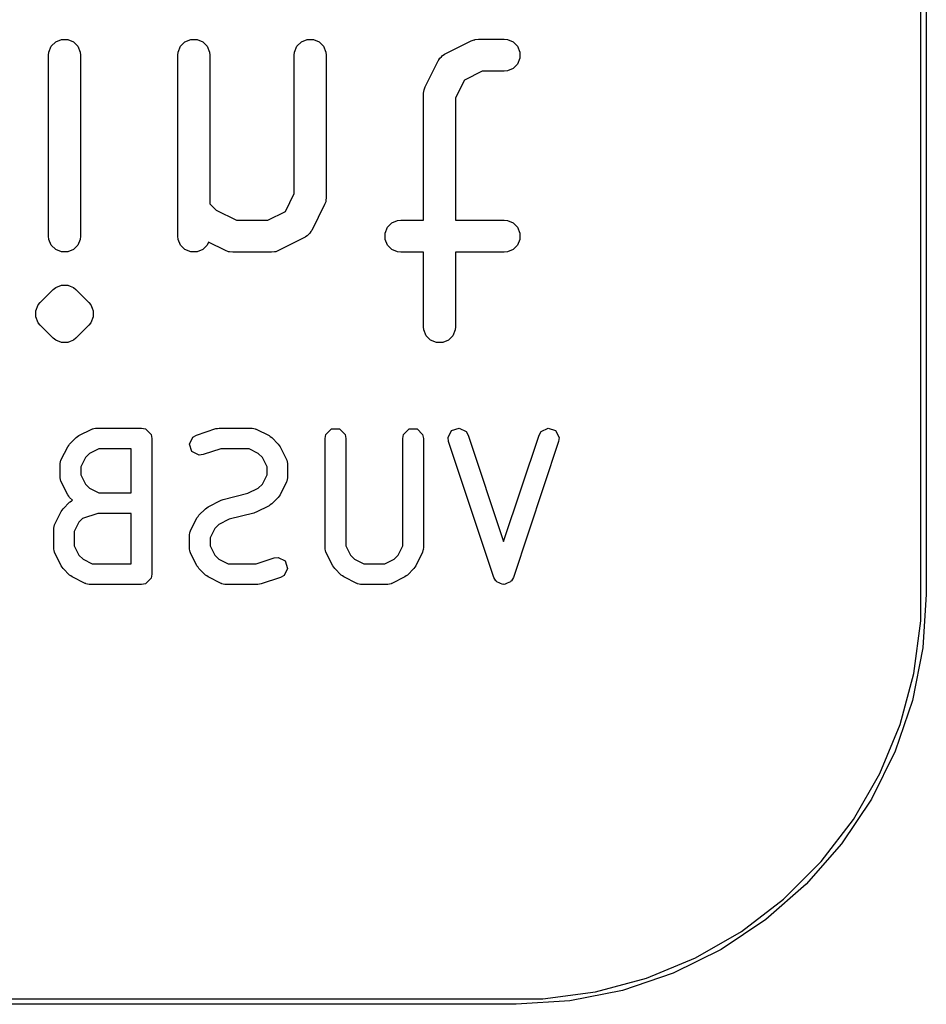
# Model space of a CAD drawing. Extents: x 94.3 to 121.8, y -81.7 to -63.9.
# Tile 22 of 32: x 114.7 to 118.9, y -81.7 to -77.1. Entities that reach past the tile are written whole.
import ezdxf

# ---------------------------------------------------------------- set-up
doc = ezdxf.new("R2010")
doc.units = 0
doc.layers.add('BLACK', color=7, linetype='CONTINUOUS')

msp = doc.modelspace()

# ---------------------------------------------------------------- linework, layer by layer
at = {"layer": 'BLACK', "linetype": 'CONTINUOUS'}
for p, q in [((118.876, -79.821), (118.876, -65.851)), ((118.9014, -65.851), (118.9014, -79.821)), ((114.797392, -77.285641), (114.808591, -77.258605)), ((114.808591, -77.258605), (114.829283, -77.237913)), ((114.829283, -77.237913), (114.856319, -77.226714)), ((114.856319, -77.226714), (114.885583, -77.226714)), ((114.885583, -77.226714), (114.912619, -77.237913)), ((114.912619, -77.237913), (114.933311, -77.258605)), ((114.933311, -77.258605), (114.94451, -77.285641)), ((115.402154, -77.285641), (115.413353, -77.258605)), ((115.413353, -77.258605), (115.434045, -77.237913)), ((115.434045, -77.237913), (115.461081, -77.226714)), ((115.461081, -77.226714), (115.490345, -77.226714)), ((115.490345, -77.226714), (115.517381, -77.237913)), ((115.517381, -77.237913), (115.538073, -77.258605)), ((115.538073, -77.258605), (115.549272, -77.285641)), ((115.94644, -77.285641), (115.957639, -77.258605)), ((115.957639, -77.258605), (115.978331, -77.237913)), ((115.978331, -77.237913), (116.005367, -77.226714)), ((116.005367, -77.226714), (116.034631, -77.226714)), ((116.034631, -77.226714), (116.061667, -77.237913)), ((116.061667, -77.237913), (116.082359, -77.258605)), ((116.082359, -77.258605), (116.093558, -77.285641)), ((116.651697, -77.293668), (116.772649, -77.233191)), ((116.772649, -77.233191), (116.78638, -77.227936)), ((116.78638, -77.227936), (116.789069, -77.227744)), ((116.789069, -77.227744), (116.791558, -77.226714)), ((116.791558, -77.226714), (116.80619, -77.225273)), ((116.80619, -77.225273), (116.927142, -77.225273)), ((116.927142, -77.225273), (116.941774, -77.226714)), ((116.941774, -77.226714), (116.96881, -77.237913)), ((116.96881, -77.237913), (116.989502, -77.258605)), ((116.989502, -77.258605), (117.000701, -77.285641)), ((114.795951, -77.300273), (114.797392, -77.285641)), ((114.795951, -78.14694), (114.795951, -77.300273)), ((114.94451, -77.285641), (114.945951, -77.300273)), ((114.945951, -77.300273), (114.945951, -78.14694)), ((115.400713, -77.300273), (115.402154, -77.285641)), ((115.400713, -78.14694), (115.400713, -77.300273)), ((115.549272, -77.285641), (115.550713, -77.300273)), ((115.550713, -77.300273), (115.550713, -77.994921)), ((115.944999, -77.300273), (115.94644, -77.285641)), ((115.944999, -77.947807), (115.944999, -77.300273)), ((116.093558, -77.285641), (116.094999, -77.300273)), ((116.094999, -77.300273), (116.094999, -77.965511)), ((116.633094, -77.308603), (116.639254, -77.301501)), ((116.639254, -77.301501), (116.646654, -77.296842)), ((116.646654, -77.296842), (116.648096, -77.295592)), ((116.648096, -77.295592), (116.649253, -77.295206)), ((116.649253, -77.295206), (116.651697, -77.293668)), ((117.000701, -77.285641), (117.000701, -77.314905)), ((116.557679, -77.448161), (116.618156, -77.327208)), ((116.618156, -77.327208), (116.619696, -77.32476)), ((116.619696, -77.32476), (116.620081, -77.323608)), ((116.620081, -77.323608), (116.621326, -77.322171)), ((116.621326, -77.322171), (116.625989, -77.314766)), ((116.625989, -77.314766), (116.633094, -77.308603)), ((116.989502, -77.341941), (116.96881, -77.362633)), ((117.000701, -77.314905), (116.989502, -77.341941)), ((116.823896, -77.375273), (116.741139, -77.416651)), ((116.927142, -77.375273), (116.823896, -77.375273)), ((116.941774, -77.373832), (116.927142, -77.375273)), ((116.96881, -77.362633), (116.941774, -77.373832)), ((116.741139, -77.416651), (116.699761, -77.499407)), ((116.549761, -77.481702), (116.551202, -77.46707)), ((116.549761, -78.07194), (116.549761, -77.481702)), ((116.551202, -77.46707), (116.552232, -77.464581)), ((116.552232, -77.464581), (116.552424, -77.461892)), ((116.552424, -77.461892), (116.557679, -77.448161)), ((116.699761, -77.499407), (116.699761, -78.07194)), ((115.903621, -78.030562), (115.944999, -77.947807)), ((115.550713, -77.994921), (115.580616, -78.024824)), ((116.092336, -77.98532), (116.087081, -77.999052)), ((116.092526, -77.982632), (116.092336, -77.98532)), ((116.093558, -77.980143), (116.092526, -77.982632)), ((116.094999, -77.965511), (116.093558, -77.980143)), ((115.580616, -78.024824), (115.674847, -78.07194)), ((115.820866, -78.07194), (115.903621, -78.030562)), ((116.087081, -77.999052), (116.026605, -78.120005)), ((115.674847, -78.07194), (115.820866, -78.07194)), ((116.380973, -78.105272), (116.401665, -78.08458)), ((116.401665, -78.08458), (116.428701, -78.073381)), ((116.428701, -78.073381), (116.443333, -78.07194)), ((116.443333, -78.07194), (116.549761, -78.07194)), ((116.699761, -78.07194), (116.927142, -78.07194)), ((116.927142, -78.07194), (116.941774, -78.073381)), ((116.941774, -78.073381), (116.96881, -78.08458)), ((116.96881, -78.08458), (116.989502, -78.105272)), ((116.018773, -78.132448), (116.011665, -78.138611)), ((116.023434, -78.125042), (116.018773, -78.132448)), ((116.02468, -78.123606), (116.023434, -78.125042)), ((116.025064, -78.122452), (116.02468, -78.123606)), ((116.026605, -78.120005), (116.025064, -78.122452)), ((116.369774, -78.132308), (116.380973, -78.105272)), ((116.369774, -78.161572), (116.369774, -78.132308)), ((116.989502, -78.105272), (117.000701, -78.132308)), ((117.000701, -78.132308), (117.000701, -78.161572)), ((114.797392, -78.161572), (114.795951, -78.14694)), ((114.808591, -78.188608), (114.797392, -78.161572)), ((114.94451, -78.161572), (114.933311, -78.188608)), ((114.945951, -78.14694), (114.94451, -78.161572)), ((115.402154, -78.161572), (115.400713, -78.14694)), ((115.413353, -78.188608), (115.402154, -78.161572)), ((115.544026, -78.174234), (115.538073, -78.188608)), ((115.623601, -78.214022), (115.544026, -78.174234)), ((115.993064, -78.153546), (115.872112, -78.214022)), ((115.99551, -78.152005), (115.993064, -78.153546)), ((115.996665, -78.151621), (115.99551, -78.152005)), ((115.998102, -78.150374), (115.996665, -78.151621)), ((116.005506, -78.145714), (115.998102, -78.150374)), ((116.011665, -78.138611), (116.005506, -78.145714)), ((116.380973, -78.188608), (116.369774, -78.161572)), ((117.000701, -78.161572), (116.989502, -78.188608)), ((114.829283, -78.2093), (114.808591, -78.188608)), ((114.856319, -78.220499), (114.829283, -78.2093)), ((114.885583, -78.220499), (114.856319, -78.220499)), ((114.912619, -78.2093), (114.885583, -78.220499)), ((114.933311, -78.188608), (114.912619, -78.2093)), ((115.434045, -78.2093), (115.413353, -78.188608)), ((115.461081, -78.220499), (115.434045, -78.2093)), ((115.490345, -78.220499), (115.461081, -78.220499)), ((115.517381, -78.2093), (115.490345, -78.220499)), ((115.538073, -78.188608), (115.517381, -78.2093)), ((115.637332, -78.219277), (115.623601, -78.214022)), ((115.640021, -78.219468), (115.637332, -78.219277)), ((115.64251, -78.220499), (115.640021, -78.219468)), ((115.657142, -78.22194), (115.64251, -78.220499)), ((115.838571, -78.22194), (115.657142, -78.22194)), ((115.853203, -78.220499), (115.838571, -78.22194)), ((115.855692, -78.219467), (115.853203, -78.220499)), ((115.85838, -78.219277), (115.855692, -78.219467)), ((115.872112, -78.214022), (115.85838, -78.219277)), ((116.401665, -78.2093), (116.380973, -78.188608)), ((116.428701, -78.220499), (116.401665, -78.2093)), ((116.443333, -78.22194), (116.428701, -78.220499)), ((116.549761, -78.22194), (116.443333, -78.22194)), ((116.549761, -78.570273), (116.549761, -78.22194)), ((116.927142, -78.22194), (116.699761, -78.22194)), ((116.699761, -78.22194), (116.699761, -78.570273)), ((116.941774, -78.220499), (116.927142, -78.22194)), ((116.96881, -78.2093), (116.941774, -78.220499)), ((116.989502, -78.188608), (116.96881, -78.2093)), ((114.757442, -78.456764), (114.817918, -78.396288)), ((114.817918, -78.396288), (114.829283, -78.386961)), ((114.829283, -78.386961), (114.829285, -78.38696)), ((114.829285, -78.38696), (114.856319, -78.375762)), ((114.856319, -78.375762), (114.885582, -78.375762)), ((114.885582, -78.375762), (114.885583, -78.375762)), ((114.885583, -78.375762), (114.896781, -78.3804)), ((114.896781, -78.3804), (114.912618, -78.38696)), ((114.912618, -78.38696), (114.923984, -78.396288)), ((114.923984, -78.396288), (114.984461, -78.456764)), ((114.748115, -78.468129), (114.757442, -78.456764)), ((114.984461, -78.456764), (114.993788, -78.468129)), ((114.736916, -78.495166), (114.748115, -78.468129)), ((114.736916, -78.524428), (114.736916, -78.495166)), ((114.993788, -78.468129), (114.993789, -78.46813)), ((114.993789, -78.46813), (114.999891, -78.482862)), ((114.999891, -78.482862), (115.004987, -78.495165)), ((115.004987, -78.495165), (115.004987, -78.524428)), ((114.748115, -78.551465), (114.736916, -78.524428)), ((115.004987, -78.524428), (114.993789, -78.551464)), ((114.757442, -78.56283), (114.748115, -78.551465)), ((114.817918, -78.623306), (114.757442, -78.56283)), ((114.984461, -78.56283), (114.923984, -78.623306)), ((114.993788, -78.551465), (114.984461, -78.56283)), ((114.993789, -78.551464), (114.993788, -78.551465)), ((116.551202, -78.584905), (116.549761, -78.570273)), ((116.562401, -78.611941), (116.551202, -78.584905)), ((116.69832, -78.584905), (116.687121, -78.611941)), ((116.699761, -78.570273), (116.69832, -78.584905)), ((114.829283, -78.632633), (114.817918, -78.623306)), ((114.856319, -78.643832), (114.829283, -78.632633)), ((114.896781, -78.639193), (114.885583, -78.643832)), ((114.912618, -78.632634), (114.896781, -78.639193)), ((114.923984, -78.623306), (114.912618, -78.632634)), ((116.583093, -78.632633), (116.562401, -78.611941)), ((116.610129, -78.643832), (116.583093, -78.632633)), ((116.666429, -78.632633), (116.639393, -78.643832)), ((116.687121, -78.611941), (116.666429, -78.632633)), ((114.85632, -78.643832), (114.856319, -78.643832)), ((114.885582, -78.643832), (114.85632, -78.643832)), ((114.885583, -78.643832), (114.885582, -78.643832)), ((116.639393, -78.643832), (116.610129, -78.643832)), ((114.937297, -79.079341), (114.997773, -79.049103)), ((114.997773, -79.049103), (115.000105, -79.048464)), ((115.000105, -79.048464), (115.000888, -79.047682)), ((115.000888, -79.047682), (115.008474, -79.046172)), ((115.008474, -79.046172), (115.015935, -79.04413)), ((115.015935, -79.04413), (115.016984, -79.044479)), ((115.016984, -79.044479), (115.019356, -79.044008)), ((115.019356, -79.044008), (115.231023, -79.044008)), ((115.231023, -79.044008), (115.249491, -79.047682)), ((115.249491, -79.047682), (115.275609, -79.0738)), ((115.487905, -79.076723), (115.578619, -79.046485)), ((115.578619, -79.046485), (115.586289, -79.045518)), ((115.586289, -79.045518), (115.59388, -79.044008)), ((115.59388, -79.044008), (115.745071, -79.044008)), ((115.745071, -79.044008), (115.747442, -79.044479)), ((115.747442, -79.044479), (115.748492, -79.04413)), ((115.748492, -79.04413), (115.755952, -79.046172)), ((115.755952, -79.046172), (115.763539, -79.047682)), ((115.763539, -79.047682), (115.764321, -79.048464)), ((115.764321, -79.048464), (115.766654, -79.049103)), ((115.766654, -79.049103), (115.827129, -79.079341)), ((116.09358, -79.0738), (116.119698, -79.047682)), ((116.119698, -79.047682), (116.156634, -79.047682)), ((116.156634, -79.047682), (116.182752, -79.0738)), ((116.456437, -79.0738), (116.482555, -79.047682)), ((116.482555, -79.047682), (116.519491, -79.047682)), ((116.519491, -79.047682), (116.545609, -79.0738)), ((116.664552, -79.088847), (116.68107, -79.05581)), ((116.68107, -79.05581), (116.716111, -79.04413)), ((116.716111, -79.04413), (116.749148, -79.060648)), ((117.099565, -79.060648), (117.132602, -79.044129)), ((117.132602, -79.044129), (117.167643, -79.05581)), ((117.167643, -79.05581), (117.184161, -79.088847)), ((114.894517, -79.118619), (114.924755, -79.088381)), ((114.924755, -79.088381), (114.931183, -79.084085)), ((114.931183, -79.084085), (114.937297, -79.079341)), ((115.275609, -79.0738), (115.279283, -79.092268)), ((115.279283, -79.092268), (115.279283, -79.727268)), ((115.455028, -79.119085), (115.471546, -79.086048)), ((115.471546, -79.086048), (115.487905, -79.076723)), ((115.827129, -79.079341), (115.833239, -79.084083)), ((115.833239, -79.084083), (115.839672, -79.088381)), ((115.839672, -79.088381), (115.86991, -79.118619)), ((116.089906, -79.092268), (116.09358, -79.0738)), ((116.089906, -79.606315), (116.089906, -79.092268)), ((116.182752, -79.0738), (116.186426, -79.092268)), ((116.186426, -79.092268), (116.186426, -79.594922)), ((116.452763, -79.092268), (116.456437, -79.0738)), ((116.452763, -79.594922), (116.452763, -79.092268)), ((116.545609, -79.0738), (116.549283, -79.092268)), ((116.549283, -79.092268), (116.549283, -79.606315)), ((116.666907, -79.107529), (116.664552, -79.088847)), ((116.749148, -79.060648), (116.758473, -79.077007)), ((116.758473, -79.077007), (116.924356, -79.574657)), ((116.924356, -79.574657), (117.09024, -79.077006)), ((117.09024, -79.077006), (117.099565, -79.060648)), ((117.184161, -79.088847), (117.181807, -79.107529)), ((114.855239, -79.191637), (114.885477, -79.131162)), ((114.885477, -79.131162), (114.890219, -79.125051)), ((114.890219, -79.125051), (114.894517, -79.118619)), ((115.030748, -79.140528), (114.987467, -79.162168)), ((115.182763, -79.140528), (115.030748, -79.140528)), ((115.182763, -79.346389), (115.182763, -79.140528)), ((115.466708, -79.154126), (115.455028, -79.119085)), ((115.60171, -79.140528), (115.518427, -79.168289)), ((115.733678, -79.140528), (115.60171, -79.140528)), ((115.77696, -79.162169), (115.733678, -79.140528)), ((115.86991, -79.118619), (115.874205, -79.125047)), ((115.874205, -79.125047), (115.87895, -79.131161)), ((115.87895, -79.131161), (115.909188, -79.191637)), ((116.878574, -79.742529), (116.666907, -79.107529)), ((117.181807, -79.107529), (116.97014, -79.742529)), ((114.852308, -79.202338), (114.853818, -79.194752)), ((114.853818, -79.194752), (114.8546, -79.193969)), ((114.8546, -79.193969), (114.855239, -79.191637)), ((114.968305, -79.181331), (114.946664, -79.224613)), ((114.987467, -79.162168), (114.968305, -79.181331)), ((115.499745, -79.170644), (115.466708, -79.154126)), ((115.518427, -79.168289), (115.499745, -79.170644)), ((115.796122, -79.181331), (115.77696, -79.162169)), ((115.817763, -79.224612), (115.796122, -79.181331)), ((115.909188, -79.191637), (115.909826, -79.193969)), ((115.909826, -79.193969), (115.910609, -79.194752)), ((115.910609, -79.194752), (115.912118, -79.202338)), ((114.850144, -79.21322), (114.850615, -79.210848)), ((114.850144, -79.273696), (114.850144, -79.21322)), ((114.850266, -79.209799), (114.852308, -79.202338)), ((114.850615, -79.210848), (114.850266, -79.209799)), ((114.946664, -79.224613), (114.946664, -79.262303)), ((115.817763, -79.262303), (115.817763, -79.224612)), ((115.912118, -79.202338), (115.914161, -79.209799)), ((115.914161, -79.209799), (115.913811, -79.210848)), ((115.913811, -79.210848), (115.914283, -79.21322)), ((115.914283, -79.21322), (115.914283, -79.273696)), ((114.850615, -79.276067), (114.850144, -79.273696)), ((114.850266, -79.277117), (114.850615, -79.276067)), ((114.852308, -79.284577), (114.850266, -79.277117)), ((114.853818, -79.292164), (114.852308, -79.284577)), ((114.946664, -79.262303), (114.968305, -79.305585)), ((115.796122, -79.305584), (115.817763, -79.262303)), ((115.912118, -79.284577), (115.910609, -79.292164)), ((115.914161, -79.277117), (115.912118, -79.284577)), ((115.914283, -79.273696), (115.913811, -79.276067)), ((115.913811, -79.276067), (115.914161, -79.277117)), ((114.8546, -79.292946), (114.853818, -79.292164)), ((114.855239, -79.295279), (114.8546, -79.292946)), ((114.885477, -79.355754), (114.855239, -79.295279)), ((114.968305, -79.305585), (114.987467, -79.324747)), ((114.987467, -79.324747), (115.030749, -79.346389)), ((115.728225, -79.349115), (115.776959, -79.324747)), ((115.776959, -79.324747), (115.796122, -79.305584)), ((115.909188, -79.295279), (115.87895, -79.355755)), ((115.909826, -79.292946), (115.909188, -79.295279)), ((115.910609, -79.292164), (115.909826, -79.292946)), ((114.890219, -79.361864), (114.885477, -79.355754)), ((114.894517, -79.368297), (114.890219, -79.361864)), ((114.907984, -79.381764), (114.894517, -79.368297)), ((115.030749, -79.346389), (115.182763, -79.346389)), ((115.607633, -79.380325), (115.612413, -79.378068)), ((115.612413, -79.378068), (115.728225, -79.349115)), ((115.86991, -79.368297), (115.839672, -79.398535)), ((115.874205, -79.361868), (115.86991, -79.368297)), ((115.87895, -79.355755), (115.874205, -79.361868)), ((114.859981, -79.427432), (114.864279, -79.421)), ((114.864279, -79.421), (114.894517, -79.390762)), ((114.894517, -79.390762), (114.896526, -79.389419)), ((114.896526, -79.389419), (114.897022, -79.388429)), ((114.897022, -79.388429), (114.903742, -79.384598)), ((114.903742, -79.384598), (114.907984, -79.381764)), ((115.499279, -79.451238), (115.529517, -79.421)), ((115.529517, -79.421), (115.535945, -79.416704)), ((115.535945, -79.416704), (115.542059, -79.41196)), ((115.542059, -79.41196), (115.602535, -79.381722)), ((115.602535, -79.381722), (115.607633, -79.380325)), ((115.82713, -79.407575), (115.766654, -79.437814)), ((115.833239, -79.402832), (115.82713, -79.407575)), ((115.839672, -79.398535), (115.833239, -79.402832)), ((114.825001, -79.494018), (114.855239, -79.433543)), ((114.855239, -79.433543), (114.859981, -79.427432)), ((114.954712, -79.467067), (114.938067, -79.483712)), ((115.027186, -79.442909), (114.954712, -79.467067)), ((115.182763, -79.442909), (115.027186, -79.442909)), ((115.182763, -79.679008), (115.182763, -79.442909)), ((115.460001, -79.524256), (115.490239, -79.463781)), ((115.490239, -79.463781), (115.494981, -79.45767)), ((115.494981, -79.45767), (115.499279, -79.451238)), ((115.640961, -79.470421), (115.592229, -79.494787)), ((115.756775, -79.441468), (115.640961, -79.470421)), ((115.761553, -79.43921), (115.756775, -79.441468)), ((115.766654, -79.437814), (115.761553, -79.43921)), ((114.819906, -79.515601), (114.820377, -79.513229)), ((114.819906, -79.606315), (114.819906, -79.515601)), ((114.820028, -79.51218), (114.82207, -79.504719)), ((114.820377, -79.513229), (114.820028, -79.51218)), ((114.82207, -79.504719), (114.82358, -79.497133)), ((114.82358, -79.497133), (114.824362, -79.49635)), ((114.824362, -79.49635), (114.825001, -79.494018)), ((114.938067, -79.483712), (114.916426, -79.526994)), ((115.573067, -79.51395), (115.551426, -79.557232)), ((115.592229, -79.494787), (115.573067, -79.51395)), ((114.916426, -79.526994), (114.916426, -79.594922)), ((115.454906, -79.545839), (115.455377, -79.543467)), ((115.454906, -79.606315), (115.454906, -79.545839)), ((115.455028, -79.542418), (115.45707, -79.534957)), ((115.455377, -79.543467), (115.455028, -79.542418)), ((115.45707, -79.534957), (115.45858, -79.527371)), ((115.45858, -79.527371), (115.459362, -79.526588)), ((115.459362, -79.526588), (115.460001, -79.524256)), ((115.551426, -79.557232), (115.551426, -79.594922)), ((114.820377, -79.608686), (114.819906, -79.606315)), ((114.820028, -79.609736), (114.820377, -79.608686)), ((114.82207, -79.617196), (114.820028, -79.609736)), ((114.916426, -79.594922), (114.938067, -79.638204)), ((115.455377, -79.608686), (115.454906, -79.606315)), ((115.455028, -79.609736), (115.455377, -79.608686)), ((115.45707, -79.617196), (115.455028, -79.609736)), ((115.551426, -79.594922), (115.573067, -79.638204)), ((116.090377, -79.608686), (116.089906, -79.606315)), ((116.090028, -79.609736), (116.090377, -79.608686)), ((116.09207, -79.617196), (116.090028, -79.609736)), ((116.186426, -79.594922), (116.208067, -79.638204)), ((116.431121, -79.638204), (116.452763, -79.594922)), ((116.549161, -79.609736), (116.547118, -79.617196)), ((116.549283, -79.606315), (116.548811, -79.608686)), ((116.548811, -79.608686), (116.549161, -79.609736)), ((114.82358, -79.624783), (114.82207, -79.617196)), ((114.824362, -79.625565), (114.82358, -79.624783)), ((114.825001, -79.627898), (114.824362, -79.625565)), ((114.855239, -79.688373), (114.825001, -79.627898)), ((114.938067, -79.638204), (114.957229, -79.657367)), ((115.45858, -79.624783), (115.45707, -79.617196)), ((115.459362, -79.625565), (115.45858, -79.624783)), ((115.460001, -79.627898), (115.459362, -79.625565)), ((115.490239, -79.688373), (115.460001, -79.627898)), ((115.573067, -79.638204), (115.592229, -79.657367)), ((115.767479, -79.679008), (115.850762, -79.651247)), ((115.850762, -79.651247), (115.869444, -79.648892)), ((115.869444, -79.648892), (115.902481, -79.66541)), ((116.09358, -79.624783), (116.09207, -79.617196)), ((116.094362, -79.625565), (116.09358, -79.624783)), ((116.095001, -79.627898), (116.094362, -79.625565)), ((116.125239, -79.688373), (116.095001, -79.627898)), ((116.208067, -79.638204), (116.227229, -79.657367)), ((116.411959, -79.657367), (116.431121, -79.638204)), ((116.544188, -79.627898), (116.51395, -79.688374)), ((116.544826, -79.625565), (116.544188, -79.627898)), ((116.545609, -79.624783), (116.544826, -79.625565)), ((116.547118, -79.617196), (116.545609, -79.624783)), ((114.859981, -79.694483), (114.855239, -79.688373)), ((114.864278, -79.700915), (114.859981, -79.694483)), ((114.894517, -79.731155), (114.864278, -79.700915)), ((114.957229, -79.657367), (115.00051, -79.679008)), ((115.00051, -79.679008), (115.182763, -79.679008)), ((115.494981, -79.694483), (115.490239, -79.688373)), ((115.499278, -79.700915), (115.494981, -79.694483)), ((115.529517, -79.731155), (115.499278, -79.700915)), ((115.592229, -79.657367), (115.63551, -79.679008)), ((115.63551, -79.679008), (115.767479, -79.679008)), ((115.914161, -79.700451), (115.897643, -79.733488)), ((115.902481, -79.66541), (115.914161, -79.700451)), ((116.129981, -79.694483), (116.125239, -79.688373)), ((116.134278, -79.700915), (116.129981, -79.694483)), ((116.164517, -79.731155), (116.134278, -79.700915)), ((116.227229, -79.657367), (116.27051, -79.679008)), ((116.27051, -79.679008), (116.368678, -79.679008)), ((116.368678, -79.679008), (116.411959, -79.657367)), ((116.504911, -79.700915), (116.474673, -79.731154)), ((116.509204, -79.694488), (116.504911, -79.700915)), ((116.51395, -79.688374), (116.509204, -79.694488)), ((114.900948, -79.735452), (114.894517, -79.731155)), ((114.907059, -79.740195), (114.900948, -79.735452)), ((114.967535, -79.770433), (114.907059, -79.740195)), ((115.275609, -79.745736), (115.249491, -79.771854)), ((115.279283, -79.727268), (115.275609, -79.745736)), ((115.535948, -79.735452), (115.529517, -79.731155)), ((115.542059, -79.740195), (115.535948, -79.735452)), ((115.602535, -79.770433), (115.542059, -79.740195)), ((115.881284, -79.742813), (115.79057, -79.773051)), ((115.897643, -79.733488), (115.881284, -79.742813)), ((116.170948, -79.735452), (116.164517, -79.731155)), ((116.177059, -79.740195), (116.170948, -79.735452)), ((116.237535, -79.770433), (116.177059, -79.740195)), ((116.462129, -79.740195), (116.401654, -79.770433)), ((116.468238, -79.735453), (116.462129, -79.740195)), ((116.474673, -79.731154), (116.468238, -79.735453)), ((116.887899, -79.758888), (116.878574, -79.742529)), ((116.97014, -79.742529), (116.960815, -79.758888)), ((114.969867, -79.771071), (114.967535, -79.770433)), ((114.97065, -79.771854), (114.969867, -79.771071)), ((114.978236, -79.773363), (114.97065, -79.771854)), ((114.985697, -79.775406), (114.978236, -79.773363)), ((114.986746, -79.775056), (114.985697, -79.775406)), ((114.989118, -79.775528), (114.986746, -79.775056)), ((115.231023, -79.775528), (114.989118, -79.775528)), ((115.249491, -79.771854), (115.231023, -79.775528)), ((115.604867, -79.771071), (115.602535, -79.770433)), ((115.60565, -79.771854), (115.604867, -79.771071)), ((115.613236, -79.773363), (115.60565, -79.771854)), ((115.620697, -79.775406), (115.613236, -79.773363)), ((115.621746, -79.775056), (115.620697, -79.775406)), ((115.624118, -79.775528), (115.621746, -79.775056)), ((115.775309, -79.775528), (115.624118, -79.775528)), ((115.782899, -79.774017), (115.775309, -79.775528)), ((115.79057, -79.773051), (115.782899, -79.774017)), ((116.239867, -79.771071), (116.237535, -79.770433)), ((116.24065, -79.771854), (116.239867, -79.771071)), ((116.248236, -79.773363), (116.24065, -79.771854)), ((116.255697, -79.775406), (116.248236, -79.773363)), ((116.256746, -79.775056), (116.255697, -79.775406)), ((116.259118, -79.775528), (116.256746, -79.775056)), ((116.380071, -79.775528), (116.259118, -79.775528)), ((116.382442, -79.775056), (116.380071, -79.775528)), ((116.383492, -79.775406), (116.382442, -79.775056)), ((116.390952, -79.773363), (116.383492, -79.775406)), ((116.398539, -79.771854), (116.390952, -79.773363)), ((116.399321, -79.771071), (116.398539, -79.771854)), ((116.401654, -79.770433), (116.399321, -79.771071)), ((116.891124, -79.7605), (116.887899, -79.758888)), ((116.892737, -79.763726), (116.891124, -79.7605)), ((116.907251, -79.768564), (116.892737, -79.763726)), ((116.920936, -79.775406), (116.907251, -79.768564)), ((116.924357, -79.774265), (116.920936, -79.775406)), ((116.927778, -79.775406), (116.924357, -79.774265)), ((116.941462, -79.768564), (116.927778, -79.775406)), ((116.955977, -79.763726), (116.941462, -79.768564)), ((116.957589, -79.7605), (116.955977, -79.763726)), ((116.960815, -79.758888), (116.957589, -79.7605)), ((118.876, -79.945028), (118.876, -79.821)), ((118.9014, -79.821), (118.884994, -80.07131)), ((118.843622, -80.190961), (118.876, -79.945028)), ((118.884994, -80.07131), (118.836056, -80.317337)), ((118.77942, -80.430565), (118.843622, -80.190961)), ((118.836056, -80.317337), (118.755424, -80.554872)), ((118.684494, -80.659739), (118.77942, -80.430565)), ((118.755424, -80.554872), (118.644477, -80.77985)), ((118.560466, -80.874561), (118.684494, -80.659739)), ((118.644477, -80.77985), (118.505114, -80.988422)), ((118.409459, -81.071357), (118.560466, -80.874561)), ((118.505114, -80.988422), (118.339719, -81.177019)), ((118.234057, -81.246759), (118.409459, -81.071357)), ((118.339719, -81.177019), (118.151122, -81.342414)), ((118.037261, -81.397766), (118.234057, -81.246759)), ((118.151122, -81.342414), (117.94255, -81.481777)), ((117.822439, -81.521794), (118.037261, -81.397766)), ((117.94255, -81.481777), (117.717572, -81.592724)), ((117.593265, -81.61672), (117.822439, -81.521794)), ((117.353661, -81.680922), (117.593265, -81.61672)), ((117.717572, -81.592724), (117.480037, -81.673356)), ((117.107728, -81.7133), (117.353661, -81.680922)), ((117.480037, -81.673356), (117.23401, -81.722294)), ((99.8387, -81.7133), (116.9837, -81.7133)), ((116.9837, -81.7133), (117.107728, -81.7133)), ((117.23401, -81.722294), (116.9837, -81.7387)), ((116.9837, -81.7387), (99.8387, -81.7387))]:
    msp.add_line(p, q, dxfattribs=at)

doc.saveas('drawing.dxf')
